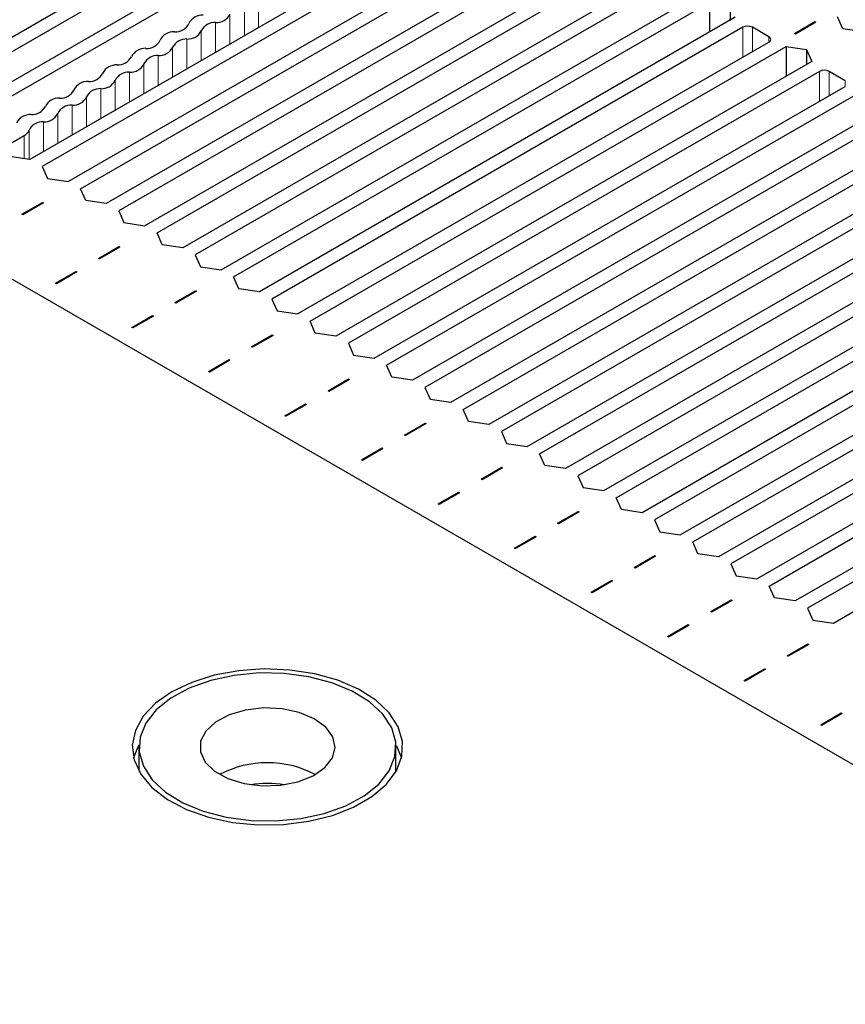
# Paper-space layout 'Blatt2' of a CAD drawing. Header units: millimetres. Extents: x 5 to 418, y 2 to 292.
# Tile 75 of 124: x 110 to 120, y 243 to 255. Entities that reach past the tile are written whole.
import ezdxf

# ---------------------------------------------------------------- set-up
doc = ezdxf.new("R2010")
doc.units = ezdxf.units.MM

psp = doc.layouts.new('Blatt2')

# ---------------------------------------------------------------- linework, layer by layer
at = {"color": 7, "linetype": 'Continuous', "lineweight": 25}
for p, q in [((114.573, 257.492), (108.71, 254.107)), ((114.668, 257.369), (108.864, 254.019)), ((109.182, 253.835), (114.986, 257.186)), ((109.335, 253.746), (115.198, 257.131)), ((115.988, 256.675), (110.125, 253.291)), ((116.082, 256.553), (110.278, 253.202)), ((110.596, 253.019), (116.4, 256.369)), ((110.749, 252.93), (116.612, 256.315)), ((116.93, 256.131), (111.067, 252.746)), ((117.025, 256.009), (111.221, 252.658)), ((111.539, 252.474), (117.343, 255.825)), ((111.692, 252.386), (117.555, 255.77)), ((117.873, 255.587), (112.01, 252.202)), ((117.968, 255.464), (112.163, 252.114)), ((112.482, 251.93), (118.286, 255.281)), ((112.635, 251.842), (118.498, 255.226)), ((118.498, 255.226), (118.498, 254.859)), ((118.751, 255.189), (118.751, 255.005)), ((118.816, 255.043), (112.953, 251.658)), ((120.142, 254.903), (120.077, 255.049)), ((118.91, 254.92), (113.106, 251.569)), ((119.229, 254.804), (119.028, 254.92)), ((119.544, 254.844), (119.797, 254.99)), ((119.809, 254.983), (119.556, 254.837)), ((119.797, 254.99), (119.809, 254.983)), ((119.797, 254.99), (119.797, 254.976)), ((120.395, 254.866), (120.142, 254.903)), ((119.556, 254.837), (119.544, 254.844)), ((113.424, 251.386), (119.229, 254.736)), ((113.578, 251.297), (119.441, 254.682)), ((119.441, 254.682), (119.694, 254.645)), ((119.441, 254.682), (119.441, 254.315)), ((119.694, 254.645), (119.759, 254.498)), ((119.694, 254.645), (119.694, 254.461)), ((119.759, 254.498), (113.896, 251.114)), ((119.853, 254.376), (114.049, 251.025)), ((120.171, 254.26), (119.971, 254.376)), ((163.729, 220.74), (105.746, 254.213)), ((114.367, 250.841), (120.171, 254.192)), ((114.52, 250.753), (120.383, 254.138)), ((120.702, 253.954), (114.839, 250.569)), ((120.796, 253.832), (114.992, 250.481)), ((109.757, 253.412), (110.057, 253.585)), ((115.31, 250.297), (121.114, 253.648)), ((115.463, 250.209), (121.326, 253.593)), ((110.125, 253.291), (109.871, 253.328)), ((121.644, 253.41), (115.781, 250.025)), ((110.278, 253.202), (110.343, 253.056)), ((121.739, 253.287), (115.935, 249.937)), ((116.253, 249.753), (122.057, 253.104)), ((110.343, 253.056), (110.596, 253.019)), ((116.406, 249.664), (122.269, 253.049)), ((110.814, 252.784), (110.749, 252.93)), ((122.587, 252.865), (116.724, 249.481)), ((110.027, 252.615), (110.281, 252.762)), ((110.292, 252.755), (110.039, 252.609)), ((110.281, 252.762), (110.292, 252.755)), ((110.281, 252.762), (110.281, 252.748)), ((111.067, 252.746), (110.814, 252.784)), ((122.682, 252.743), (116.877, 249.392)), ((110.039, 252.609), (110.027, 252.615)), ((111.221, 252.658), (111.285, 252.512)), ((111.285, 252.512), (111.539, 252.474)), ((117.196, 249.209), (123, 252.559)), ((117.349, 249.12), (123.212, 252.505)), ((111.757, 252.24), (111.692, 252.386)), ((110.97, 252.071), (111.223, 252.217)), ((111.223, 252.217), (111.235, 252.211)), ((111.223, 252.217), (111.223, 252.204)), ((112.01, 252.202), (111.757, 252.24)), ((123.53, 252.321), (117.667, 248.936)), ((111.235, 252.211), (110.982, 252.064)), ((112.163, 252.114), (112.228, 251.967)), ((123.624, 252.199), (117.82, 248.848)), ((110.982, 252.064), (110.97, 252.071)), ((118.138, 248.664), (123.943, 252.015)), ((110.44, 251.765), (110.693, 251.911)), ((110.705, 251.904), (110.452, 251.758)), ((110.693, 251.911), (110.705, 251.904)), ((110.693, 251.911), (110.693, 251.898)), ((112.228, 251.967), (112.482, 251.93)), ((118.292, 248.576), (124.155, 251.961)), ((110.452, 251.758), (110.44, 251.765)), ((112.7, 251.695), (112.635, 251.842)), ((124.473, 251.777), (118.61, 248.392)), ((111.913, 251.527), (112.166, 251.673)), ((112.178, 251.666), (111.925, 251.52)), ((112.166, 251.673), (112.178, 251.666)), ((112.166, 251.673), (112.166, 251.66)), ((112.953, 251.658), (112.7, 251.695)), ((124.567, 251.654), (118.763, 248.304)), ((111.925, 251.52), (111.913, 251.527)), ((113.106, 251.569), (113.171, 251.423)), ((111.383, 251.221), (111.636, 251.367)), ((111.636, 251.367), (111.648, 251.36)), ((111.636, 251.367), (111.636, 251.353)), ((113.171, 251.423), (113.424, 251.386)), ((119.081, 248.12), (124.885, 251.471)), ((119.234, 248.032), (125.098, 251.416)), ((111.648, 251.36), (111.394, 251.214)), ((113.642, 251.151), (113.578, 251.297)), ((111.394, 251.214), (111.383, 251.221)), ((112.856, 250.983), (113.109, 251.129)), ((113.109, 251.129), (113.121, 251.122)), ((113.109, 251.129), (113.109, 251.115)), ((113.896, 251.114), (113.642, 251.151)), ((125.416, 251.233), (119.553, 247.848)), ((113.121, 251.122), (112.868, 250.976)), ((114.049, 251.025), (114.114, 250.879)), ((125.51, 251.11), (119.706, 247.759)), ((112.868, 250.976), (112.856, 250.983)), ((120.024, 247.576), (125.828, 250.926)), ((112.325, 250.676), (112.579, 250.823)), ((112.591, 250.816), (112.337, 250.67)), ((112.579, 250.823), (112.591, 250.816)), ((112.579, 250.823), (112.579, 250.809)), ((114.114, 250.879), (114.367, 250.841)), ((112.337, 250.67), (112.325, 250.676)), ((114.585, 250.607), (114.52, 250.753)), ((113.799, 250.438), (114.052, 250.585)), ((114.064, 250.578), (113.81, 250.432)), ((114.052, 250.585), (114.064, 250.578)), ((114.052, 250.585), (114.052, 250.571)), ((114.839, 250.569), (114.585, 250.607)), ((113.81, 250.432), (113.799, 250.438)), ((114.992, 250.481), (115.057, 250.335)), ((113.268, 250.132), (113.522, 250.278)), ((113.522, 250.278), (113.533, 250.272)), ((113.522, 250.278), (113.522, 250.265)), ((115.057, 250.335), (115.31, 250.297)), ((113.533, 250.272), (113.28, 250.125)), ((115.528, 250.062), (115.463, 250.209)), ((113.28, 250.125), (113.268, 250.132)), ((114.741, 249.894), (114.995, 250.04)), ((115.007, 250.034), (114.753, 249.887)), ((114.995, 250.04), (115.007, 250.034)), ((114.995, 250.04), (114.995, 250.027)), ((115.781, 250.025), (115.528, 250.062)), ((115.935, 249.937), (115.999, 249.79)), ((114.753, 249.887), (114.741, 249.894)), ((115.999, 249.79), (116.253, 249.753)), ((114.211, 249.588), (114.464, 249.734)), ((114.476, 249.727), (114.223, 249.581)), ((114.464, 249.734), (114.476, 249.727)), ((114.464, 249.734), (114.464, 249.721)), ((114.223, 249.581), (114.211, 249.588)), ((116.471, 249.518), (116.406, 249.664)), ((115.684, 249.35), (115.938, 249.496)), ((115.949, 249.489), (115.696, 249.343)), ((115.938, 249.496), (115.949, 249.489)), ((115.938, 249.496), (115.938, 249.482)), ((116.724, 249.481), (116.471, 249.518)), ((115.696, 249.343), (115.684, 249.35)), ((116.877, 249.392), (116.942, 249.246)), ((115.154, 249.044), (115.407, 249.19)), ((115.419, 249.183), (115.166, 249.037)), ((115.407, 249.19), (115.419, 249.183)), ((115.407, 249.19), (115.407, 249.176)), ((116.942, 249.246), (117.196, 249.209)), ((117.414, 248.974), (117.349, 249.12)), ((115.166, 249.037), (115.154, 249.044)), ((116.627, 248.806), (116.88, 248.952)), ((116.892, 248.945), (116.639, 248.799)), ((116.88, 248.952), (116.892, 248.945)), ((116.88, 248.952), (116.88, 248.938)), ((117.667, 248.936), (117.414, 248.974)), ((117.82, 248.848), (117.885, 248.702)), ((116.639, 248.799), (116.627, 248.806)), ((117.885, 248.702), (118.138, 248.664)), ((116.097, 248.499), (116.35, 248.646)), ((116.362, 248.639), (116.108, 248.493)), ((116.35, 248.646), (116.362, 248.639)), ((116.35, 248.646), (116.35, 248.632)), ((118.356, 248.43), (118.292, 248.576)), ((116.108, 248.493), (116.097, 248.499)), ((117.57, 248.261), (117.823, 248.408)), ((117.835, 248.401), (117.582, 248.254)), ((117.823, 248.408), (117.835, 248.401)), ((117.823, 248.408), (117.823, 248.394)), ((118.61, 248.392), (118.356, 248.43)), ((117.582, 248.254), (117.57, 248.261)), ((118.763, 248.304), (118.828, 248.157)), ((117.039, 247.955), (117.293, 248.101)), ((117.305, 248.095), (117.051, 247.948)), ((117.293, 248.101), (117.305, 248.095)), ((117.293, 248.101), (117.293, 248.088)), ((118.828, 248.157), (119.081, 248.12)), ((119.299, 247.885), (119.234, 248.032)), ((117.051, 247.948), (117.039, 247.955)), ((118.513, 247.717), (118.766, 247.863)), ((118.778, 247.856), (118.524, 247.71)), ((118.766, 247.863), (118.778, 247.856)), ((118.766, 247.863), (118.766, 247.85)), ((119.553, 247.848), (119.299, 247.885)), ((119.706, 247.759), (119.771, 247.613)), ((118.524, 247.71), (118.513, 247.717)), ((119.771, 247.613), (120.024, 247.576)), ((117.982, 247.411), (118.236, 247.557)), ((118.247, 247.55), (117.994, 247.404)), ((118.236, 247.557), (118.247, 247.55)), ((118.236, 247.557), (118.236, 247.543)), ((117.994, 247.404), (117.982, 247.411)), ((119.455, 247.173), (119.709, 247.319)), ((119.721, 247.312), (119.467, 247.166)), ((119.709, 247.319), (119.721, 247.312)), ((119.709, 247.319), (119.709, 247.305)), ((119.467, 247.166), (119.455, 247.173)), ((118.925, 246.867), (119.178, 247.013)), ((119.19, 247.006), (118.937, 246.86)), ((119.178, 247.013), (119.19, 247.006)), ((119.178, 247.013), (119.178, 246.999)), ((118.937, 246.86), (118.925, 246.867)), ((119.868, 246.322), (120.121, 246.469)), ((120.133, 246.462), (119.88, 246.315)), ((120.121, 246.469), (120.133, 246.462)), ((120.121, 246.469), (120.121, 246.455)), ((119.88, 246.315), (119.868, 246.322)), ((111.47, 246.048), (111.47, 245.776)), ((114.636, 245.776), (114.636, 246.048)), ((111.47, 245.776), (111.471, 245.747)), ((114.636, 245.747), (114.636, 245.776))]:
    psp.add_line(p, q, dxfattribs=at)
at = {"color": 7, "linetype": 'Continuous', "lineweight": 18}
for p, q in [((112.944, 255.286), (112.944, 254.919)), ((112.768, 255.184), (112.768, 254.816)), ((112.591, 255.082), (112.591, 254.714)), ((112.414, 254.98), (112.414, 254.612)), ((118.91, 254.92), (118.91, 254.553)), ((119.028, 254.92), (119.028, 254.621)), ((112.061, 254.776), (112.061, 254.408)), ((112.237, 254.878), (112.237, 254.51)), ((119.229, 254.804), (119.229, 254.736)), ((111.884, 254.674), (111.884, 254.306)), ((111.707, 254.572), (111.707, 254.204)), ((111.53, 254.47), (111.53, 254.102)), ((111.353, 254.367), (111.353, 254)), ((119.853, 254.376), (119.853, 254.008)), ((119.971, 254.376), (119.971, 254.076)), ((111, 254.163), (111, 253.796)), ((111.177, 254.265), (111.177, 253.898)), ((120.171, 254.26), (120.171, 254.192)), ((110.823, 254.061), (110.823, 253.694)), ((110.646, 253.959), (110.646, 253.592)), ((110.47, 253.857), (110.47, 253.49)), ((110.293, 253.755), (110.293, 253.388)), ((110.057, 253.585), (110.057, 253.301)), ((110.116, 253.653), (110.116, 253.292))]:
    psp.add_line(p, q, dxfattribs=at)
at = {"color": 7, "linetype": 'Continuous', "lineweight": 25, "flags": 128}
for points in [[(111.875, 246.729), (111.673, 246.588), (111.521, 246.427), (111.425, 246.253), (111.387, 246.071), (111.41, 245.889), (111.492, 245.712), (111.63, 245.548), (111.82, 245.401), (112.054, 245.278), (112.325, 245.183), (112.622, 245.119), (112.934, 245.089), (113.251, 245.093), (113.561, 245.132), (113.852, 245.204), (114.114, 245.307), (114.338, 245.436), (114.516, 245.587), (114.641, 245.756), (114.708, 245.934), (114.716, 246.117), (114.663, 246.297), (114.552, 246.469), (114.387, 246.625), (114.174, 246.76), (113.921, 246.87), (113.636, 246.95), (113.33, 246.997), (113.013, 247.01), (112.699, 246.989), (112.397, 246.933), (112.119, 246.845), (111.875, 246.729)], [(114.583, 246.285), (114.473, 246.453), (114.309, 246.605), (114.097, 246.736), (113.845, 246.84), (113.562, 246.914), (113.26, 246.955), (112.95, 246.961), (112.643, 246.931), (112.353, 246.868), (112.089, 246.774), (111.863, 246.651), (111.682, 246.505), (111.554, 246.342), (111.483, 246.168), (111.473, 245.989), (111.524, 245.812), (111.633, 245.644), (111.797, 245.492), (112.009, 245.361), (112.261, 245.257), (112.544, 245.183), (112.846, 245.142), (113.157, 245.136), (113.463, 245.166), (113.753, 245.229), (114.017, 245.323), (114.244, 245.446), (114.424, 245.591), (114.552, 245.755), (114.623, 245.929), (114.633, 246.108), (114.583, 246.285)], [(113.858, 246.173), (113.77, 246.294), (113.629, 246.396), (113.445, 246.473), (113.232, 246.518), (113.006, 246.529), (112.783, 246.504), (112.58, 246.445), (112.413, 246.356), (112.293, 246.245), (112.229, 246.119), (112.226, 245.988), (112.285, 245.862), (112.401, 245.749), (112.565, 245.659), (112.765, 245.597), (112.987, 245.569), (113.213, 245.576), (113.428, 245.619), (113.615, 245.693), (113.76, 245.794), (113.853, 245.913), (113.886, 246.043), (113.858, 246.173)], [(111.403, 245.912), (111.466, 246.069), (111.471, 246.078)], [(114.64, 246.07), (114.697, 245.936), (114.703, 245.912)]]:
    psp.add_lwpolyline(points, dxfattribs=at)
at = {"color": 7, "linetype": 'Continuous', "lineweight": 25}
for centre, radius, start, end in [((112.251, 254.882), 0.187, 86.8684, 153.1263), ((112.424, 255.166), 0.187, 266.8684, 333.1263), ((111.918, 255.051), 0.187, 266.8684, 333.1263), ((112.404, 254.793), 0.187, 86.8684, 153.1263), ((118.969, 254.806), 0.128, 62.6097, 117.3903), ((111.897, 254.678), 0.187, 86.8684, 153.1263), ((112.05, 254.589), 0.187, 86.8684, 153.1263), ((112.071, 254.962), 0.187, 266.8684, 333.1263), ((119.216, 254.77), 0.0364, 290.7834, 69.2166), ((111.544, 254.474), 0.187, 86.8684, 153.1263), ((111.564, 254.846), 0.187, 266.8684, 333.1263), ((111.717, 254.758), 0.187, 266.8684, 333.1263), ((111.21, 254.642), 0.187, 266.8684, 333.1263), ((111.697, 254.385), 0.187, 86.8684, 153.1263), ((111.19, 254.269), 0.187, 86.8684, 153.1263), ((111.364, 254.554), 0.187, 266.8684, 333.1263), ((110.857, 254.438), 0.187, 266.8684, 333.1263), ((111.343, 254.181), 0.187, 86.8684, 153.1263), ((119.912, 254.262), 0.128, 62.6097, 117.3903), ((110.836, 254.065), 0.187, 86.8684, 153.1263), ((110.99, 253.977), 0.187, 86.8684, 153.1263), ((111.01, 254.35), 0.187, 266.8684, 333.1263), ((110.483, 253.861), 0.187, 86.8684, 153.1263), ((110.503, 254.234), 0.187, 266.8684, 333.1263), ((110.657, 254.146), 0.187, 266.8684, 333.1263), ((110.15, 254.03), 0.187, 266.8684, 333.1263), ((110.636, 253.773), 0.187, 86.8684, 153.1263), ((110.129, 253.657), 0.187, 86.8684, 153.1263), ((110.303, 253.942), 0.187, 266.8684, 333.1263), ((110.283, 253.569), 0.187, 86.8684, 153.1263), ((110.006, 253.689), 0.116, 296.2673, 342.1035), ((113.053, 244.594), 1.261, 62.1352, 117.8648), ((113.053, 244.396), 1.204, 80.1308, 99.8692)]:
    psp.add_arc(centre, radius, start, end, dxfattribs=at)

doc.saveas('drawing.dxf')
